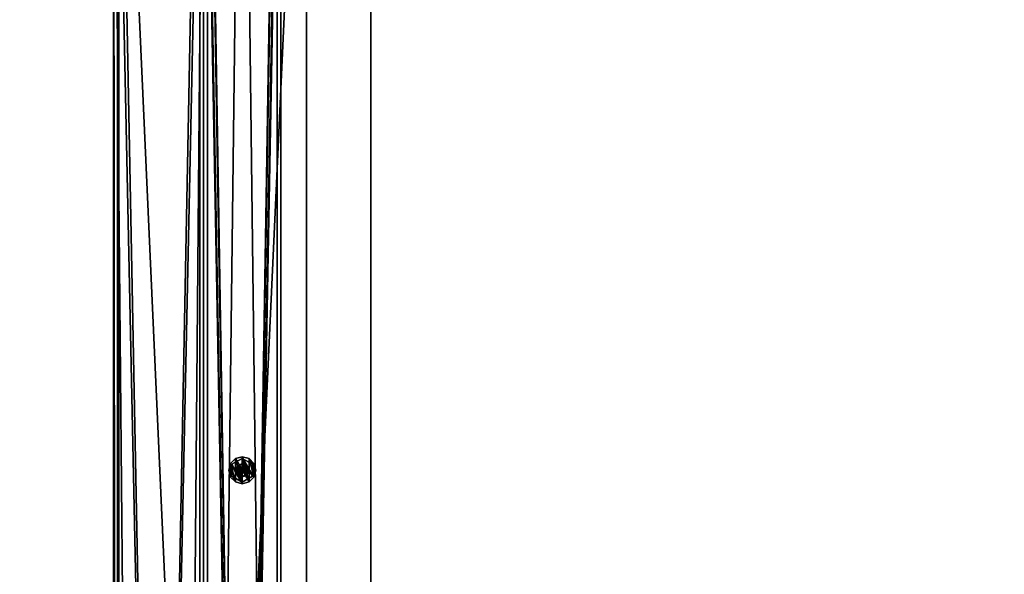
# Model space of a CAD drawing. Header units: millimetres. Extents: x 60485 to 71303, y 100 to 16900.
# Tile 221 of 256: x 62027 to 62792, y 7589 to 8020. Entities that reach past the tile are written whole.
import ezdxf

# ---------------------------------------------------------------- set-up
doc = ezdxf.new("R2010")
doc.units = ezdxf.units.MM
for name, color, linetype in [('1', 7, 'Continuous'), ('13', 7, 'Continuous'), ('3', 7, 'Continuous'), ('4', 7, 'Continuous'), ('95', 7, 'Continuous')]:
    doc.layers.add(name, color=color, linetype=linetype)

msp = doc.modelspace()

# ---------------------------------------------------------------- meshes
at = {"layer": '1', "color": 7}
mesh = msp.add_polyface(dxfattribs=at)
corners = [(62099.99, 300, 2950), (62099.99, 300, 0), (62099.99, 16700, 0), (62099.99, 16700, 2950), (62299.99, 300, 0), (62299.99, 16700, 0), (62299.99, 300, 2950), (62299.99, 16700, 2950)]
mesh.append_faces([[corners[k] for k in face] for face in [(0, 2, 3, 3), (1, 5, 2, 2), (4, 7, 5, 5), (6, 3, 7, 7), (1, 6, 4, 4), (3, 5, 7, 7)]], dxfattribs={"vtx0": -1, "color": 7})
mesh.append_faces([[corners[k] for k in face] for face in [(0, 1, 2, 2), (1, 4, 5, 5), (4, 6, 7, 7), (6, 0, 3, 3), (1, 0, 6, 6), (3, 2, 5, 5)]], dxfattribs={"vtx2": -1, "vtx3": -1, "color": 7})
at = {"layer": '13', "color": 20}
mesh = msp.add_polyface(dxfattribs=at)
corners = [(62202.49, 7674.32, 2967), (62199.99, 7674.99, 2967), (62199.99, 7674.99, 2949), (62202.49, 7674.32, 2949), (62197.49, 7674.32, 2967), (62197.49, 7674.32, 2949), (62204.3, 7672.48, 2949), (62199.99, 7674.97, 2949), (62199.99, 7674.97, 2884), (62195.68, 7672.48, 2884), (62207.99, 7674.61, 2963.04), (62199.99, 7679.23, 2963.04), (62199.99, 7679.23, 2955), (62207.99, 7674.61, 2955), (62191.99, 7674.61, 2963.04), (62191.99, 7674.61, 2955), (62209.09, 7675.24, 2955), (62205.24, 7679.09, 2955), (62205.24, 7679.09, 2953), (62209.09, 7675.24, 2953), (62199.99, 7680.49, 2955), (62199.99, 7680.49, 2953), (62194.74, 7679.09, 2955), (62194.74, 7679.09, 2953), (62190.9, 7675.24, 2955), (62190.9, 7675.24, 2953), (62209.09, 7664.74, 2955), (62205.24, 7660.9, 2955), (62199.99, 7659.49, 2955), (62205.24, 7660.9, 2953), (62209.09, 7664.74, 2953), (62210.49, 7669.99, 2953), (62199.99, 8260.76, 2963.04), (62207.99, 8265.37, 2963.04), (62207.99, 8265.37, 2955), (62199.99, 8260.76, 2955), (62191.99, 8265.37, 2963.04), (62199.99, 8259.49, 2955), (62205.24, 8260.9, 2955), (62205.24, 8260.9, 2953), (62199.99, 8259.49, 2953), (62209.09, 8264.74, 2955), (62209.09, 8264.74, 2953), (62190.9, 8264.74, 2955), (62194.74, 8260.9, 2955), (62194.74, 8260.9, 2953), (62190.9, 8264.74, 2953), (62190.9, 8275.24, 2953)]
mesh.append_faces([[corners[k] for k in face] for face in [(0, 2, 3, 3), (1, 5, 2, 2), (7, 9, 8, 8), (10, 12, 13, 13), (11, 15, 12, 12), (16, 18, 19, 19), (17, 21, 18, 18), (20, 23, 21, 21), (22, 25, 23, 23), (18, 31, 19, 19), (32, 34, 35, 35), (37, 39, 40, 40), (38, 42, 39, 39), (43, 45, 46, 46), (44, 40, 45, 45)]], dxfattribs={"vtx0": -1, "color": 20})
mesh.append_faces([[corners[k] for k in face] for face in [(16, 26, 17, 17), (17, 27, 20, 20), (20, 28, 22, 22), (23, 29, 21, 21), (21, 30, 18, 18)]], dxfattribs={"vtx0": -1, "vtx1": -1, "color": 20})
mesh.append_faces([[corners[k] for k in face] for face in [(47, 45, 40, 40)]], dxfattribs={"vtx0": -1, "vtx2": -1, "vtx3": -1, "color": 20})
mesh.append_faces([[corners[k] for k in face] for face in [(0, 1, 2, 2), (1, 4, 5, 5), (6, 7, 8, 8), (10, 11, 12, 12), (11, 14, 15, 15), (16, 17, 18, 18), (17, 20, 21, 21), (20, 22, 23, 23), (22, 24, 25, 25), (32, 33, 34, 34), (36, 32, 35, 35), (37, 38, 39, 39), (38, 41, 42, 42), (43, 44, 45, 45), (44, 37, 40, 40)]], dxfattribs={"vtx2": -1, "vtx3": -1, "color": 20})
mesh = msp.add_polyface(dxfattribs=at)
corners = [(62207.99, 7074.61, 2963.04), (62199.99, 7079.23, 2963.04), (62199.99, 7079.23, 2955), (62191.99, 7074.61, 2963.04), (62191.99, 7074.61, 2955), (62209.09, 7075.24, 2955), (62205.24, 7079.09, 2955), (62205.24, 7079.09, 2953), (62209.09, 7075.24, 2953), (62199.99, 7080.49, 2955), (62199.99, 7080.49, 2953), (62194.74, 7079.09, 2955), (62194.74, 7079.09, 2953), (62190.9, 7075.24, 2955), (62190.9, 7075.24, 2953), (62209.09, 7064.74, 2953), (62199.99, 7664.99, 2967), (62202.49, 7665.66, 2967), (62202.49, 7665.66, 2949), (62199.99, 7664.99, 2949), (62197.49, 7665.66, 2967), (62197.49, 7665.66, 2949), (62199.99, 7665.02, 2949), (62204.3, 7667.5, 2884), (62199.99, 7665.02, 2884), (62195.68, 7667.5, 2949), (62199.99, 7660.76, 2963.04), (62207.99, 7665.37, 2963.04), (62207.99, 7665.37, 2955), (62199.99, 7660.76, 2955), (62191.99, 7665.37, 2963.04), (62191.99, 7665.37, 2955), (62199.99, 7659.49, 2955), (62205.24, 7660.9, 2955), (62205.24, 7660.9, 2953), (62199.99, 7659.49, 2953), (62209.09, 7664.74, 2955), (62209.09, 7664.74, 2953), (62210.49, 7669.99, 2953), (62190.9, 7664.74, 2955), (62194.74, 7660.9, 2955), (62194.74, 7660.9, 2953), (62190.9, 7664.74, 2953), (62199.99, 7680.49, 2955), (62194.74, 7679.09, 2955), (62189.49, 7669.99, 2953), (62190.9, 7675.24, 2953), (62194.74, 7679.09, 2953)]
mesh.append_faces([[corners[k] for k in face] for face in [(1, 4, 2, 2), (5, 7, 8, 8), (6, 10, 7, 7), (9, 12, 10, 10), (11, 14, 12, 12), (16, 18, 19, 19), (20, 19, 21, 21), (22, 23, 24, 24), (26, 28, 29, 29), (30, 29, 31, 31), (32, 34, 35, 35), (33, 37, 34, 34), (36, 38, 37, 37), (39, 41, 42, 42), (40, 35, 41, 41), (41, 45, 42, 42)]], dxfattribs={"vtx0": -1, "color": 20})
mesh.append_faces([[corners[k] for k in face] for face in [(10, 15, 7, 7)]], dxfattribs={"vtx0": -1, "vtx1": -1, "color": 20})
mesh.append_faces([[corners[k] for k in face] for face in [(43, 33, 32, 32), (44, 32, 40, 40), (46, 41, 35, 35), (47, 35, 34, 34)]], dxfattribs={"vtx0": -1, "vtx2": -1, "vtx3": -1, "color": 20})
mesh.append_faces([[corners[k] for k in face] for face in [(0, 1, 2, 2), (1, 3, 4, 4), (5, 6, 7, 7), (6, 9, 10, 10), (9, 11, 12, 12), (11, 13, 14, 14), (16, 17, 18, 18), (20, 16, 19, 19), (25, 22, 24, 24), (26, 27, 28, 28), (30, 26, 29, 29), (32, 33, 34, 34), (33, 36, 37, 37), (39, 40, 41, 41), (40, 32, 35, 35)]], dxfattribs={"vtx2": -1, "vtx3": -1, "color": 20})
mesh = msp.add_polyface(dxfattribs=at)
corners = [(62197.49, 7674.32, 2967), (62195.66, 7672.49, 2967), (62195.66, 7672.49, 2949), (62197.49, 7674.32, 2949), (62194.99, 7669.99, 2967), (62194.99, 7669.99, 2949), (62199.99, 7674.99, 2967), (62199.99, 7664.99, 2967), (62197.49, 7665.66, 2967), (62199.99, 7664.99, 2949), (62202.49, 7665.66, 2949), (62199.99, 7674.99, 2949), (62199.99, 7674.97, 2949), (62195.68, 7672.48, 2949), (62195.68, 7672.48, 2884), (62195.68, 7667.5, 2884), (62199.99, 7665.02, 2949), (62199.99, 7665.02, 2884), (62199.99, 7674.97, 2884), (62191.99, 7674.61, 2963.04), (62191.99, 7665.37, 2955), (62191.99, 7674.61, 2955), (62199.99, 7679.23, 2963.04), (62199.99, 7660.76, 2963.04), (62199.99, 7660.76, 2955), (62199.99, 7679.23, 2955), (62199.99, 7670.57, 2964.04), (62199.49, 7670.28, 2964.04), (62199.49, 7670.28, 2963.04), (62199.99, 7670.57, 2963.04), (62199.49, 7669.7, 2963.04), (62199.99, 7669.42, 2964.04), (62200.49, 7669.7, 2963.04), (62199.99, 7670.49, 2950), (62199.74, 7670.43, 2950), (62199.74, 7670.43, 2949), (62199.99, 7670.49, 2949), (62199.56, 7670.24, 2950), (62199.56, 7670.24, 2949), (62199.49, 7669.99, 2950), (62199.49, 7669.99, 2949), (62199.99, 7669.49, 2950), (62199.74, 7669.56, 2950), (62199.74, 7669.56, 2949), (62200.24, 7669.56, 2949), (62190.9, 7675.24, 2955), (62189.49, 7669.99, 2955), (62189.49, 7669.99, 2953), (62190.9, 7675.24, 2953), (62194.74, 7679.09, 2955), (62194.74, 7660.9, 2955), (62190.9, 7664.74, 2955), (62194.74, 7660.9, 2953), (62199.99, 7659.49, 2953), (62194.74, 7679.09, 2953)]
mesh.append_faces([[corners[k] for k in face] for face in [(0, 2, 3, 3), (1, 5, 2, 2), (13, 15, 14, 14), (19, 20, 21, 21), (26, 28, 29, 29), (27, 30, 28, 28), (33, 35, 36, 36), (34, 38, 35, 35), (37, 40, 38, 38), (45, 47, 48, 48), (45, 51, 46, 46)]], dxfattribs={"vtx0": -1, "color": 20})
mesh.append_faces([[corners[k] for k in face] for face in [(6, 7, 0, 0), (0, 8, 1, 1), (2, 9, 3, 3), (3, 10, 11, 11), (12, 16, 13, 13), (14, 17, 18, 18), (22, 23, 19, 19), (21, 24, 25, 25), (26, 31, 27, 27), (28, 32, 29, 29), (33, 41, 34, 34), (34, 42, 37, 37), (38, 43, 35, 35), (35, 44, 36, 36), (49, 50, 45, 45), (47, 52, 48, 48), (48, 53, 54, 54)]], dxfattribs={"vtx0": -1, "vtx1": -1, "color": 20})
mesh.append_faces([[corners[k] for k in face] for face in [(0, 1, 2, 2), (1, 4, 5, 5), (12, 13, 14, 14), (26, 27, 28, 28), (33, 34, 35, 35), (34, 37, 38, 38), (37, 39, 40, 40), (45, 46, 47, 47)]], dxfattribs={"vtx2": -1, "vtx3": -1, "color": 20})
mesh = msp.add_polyface(dxfattribs=at)
corners = [(62194.99, 7669.99, 2967), (62195.66, 7667.49, 2967), (62195.66, 7667.49, 2949), (62194.99, 7669.99, 2949), (62197.49, 7665.66, 2967), (62197.49, 7665.66, 2949), (62197.49, 7674.32, 2967), (62199.99, 7664.99, 2967), (62195.66, 7672.49, 2967), (62195.66, 7672.49, 2949), (62199.99, 7664.99, 2949), (62195.68, 7672.48, 2949), (62195.68, 7667.5, 2949), (62195.68, 7667.5, 2884), (62199.99, 7665.02, 2884), (62199.99, 7665.02, 2949), (62195.68, 7672.48, 2884), (62191.99, 7674.61, 2963.04), (62191.99, 7665.37, 2963.04), (62191.99, 7665.37, 2955), (62199.99, 7660.76, 2963.04), (62199.99, 7660.76, 2955), (62191.99, 7674.61, 2955), (62199.49, 7670.28, 2964.04), (62199.49, 7669.7, 2964.04), (62199.49, 7669.7, 2963.04), (62199.99, 7669.42, 2964.04), (62199.99, 7669.42, 2963.04), (62199.49, 7670.28, 2963.04), (62199.49, 7669.99, 2950), (62199.56, 7669.74, 2950), (62199.56, 7669.74, 2949), (62199.49, 7669.99, 2949), (62199.74, 7669.56, 2950), (62199.74, 7669.56, 2949), (62199.99, 7669.49, 2949), (62199.74, 7670.43, 2950), (62199.99, 7669.49, 2950), (62199.56, 7670.24, 2950), (62199.56, 7670.24, 2949), (62199.74, 7670.43, 2949), (62189.49, 7669.99, 2955), (62190.9, 7664.74, 2955), (62190.9, 7664.74, 2953), (62189.49, 7669.99, 2953), (62190.9, 7675.24, 2955), (62194.74, 7660.9, 2955)]
mesh.append_faces([[corners[k] for k in face] for face in [(0, 2, 3, 3), (1, 5, 2, 2), (0, 4, 1, 1), (2, 9, 3, 3), (12, 14, 13, 13), (11, 15, 12, 12), (14, 16, 13, 13), (17, 20, 18, 18), (21, 22, 19, 19), (24, 27, 25, 25), (23, 26, 24, 24), (27, 28, 25, 25), (29, 31, 32, 32), (30, 34, 31, 31), (33, 35, 34, 34), (38, 30, 29, 29), (31, 39, 32, 32), (41, 43, 44, 44)]], dxfattribs={"vtx0": -1, "color": 20})
mesh.append_faces([[corners[k] for k in face] for face in [(8, 4, 0, 0)]], dxfattribs={"vtx0": -1, "vtx1": -1, "color": 20})
mesh.append_faces([[corners[k] for k in face] for face in [(6, 7, 4, 4), (9, 2, 5, 5), (9, 5, 10, 10), (36, 37, 33, 33), (38, 33, 30, 30), (39, 31, 34, 34), (40, 34, 35, 35), (45, 46, 42, 42)]], dxfattribs={"vtx0": -1, "vtx2": -1, "vtx3": -1, "color": 20})
mesh.append_faces([[corners[k] for k in face] for face in [(0, 1, 2, 2), (1, 4, 5, 5), (11, 12, 13, 13), (17, 18, 19, 19), (23, 24, 25, 25), (24, 26, 27, 27), (29, 30, 31, 31), (30, 33, 34, 34), (41, 42, 43, 43)]], dxfattribs={"vtx2": -1, "vtx3": -1, "color": 20})
mesh = msp.add_polyface(dxfattribs=at)
corners = [(62202.49, 7665.66, 2967), (62204.32, 7667.49, 2967), (62204.32, 7667.49, 2949), (62202.49, 7665.66, 2949), (62204.99, 7669.99, 2967), (62204.99, 7669.99, 2949), (62204.32, 7672.49, 2967), (62202.49, 7674.32, 2967), (62199.99, 7674.99, 2967), (62199.99, 7664.99, 2967), (62197.49, 7674.32, 2949), (62199.99, 7664.99, 2949), (62199.99, 7674.99, 2949), (62199.99, 7665.02, 2949), (62204.3, 7667.5, 2949), (62204.3, 7667.5, 2884), (62204.3, 7672.48, 2884), (62199.99, 7674.97, 2949), (62199.99, 7674.97, 2884), (62199.99, 7665.02, 2884), (62207.99, 7665.37, 2963.04), (62207.99, 7674.61, 2955), (62207.99, 7665.37, 2955), (62199.99, 7679.23, 2963.04), (62199.99, 7660.76, 2963.04), (62199.99, 7679.23, 2955), (62199.99, 7660.76, 2955), (62199.99, 7669.42, 2964.04), (62200.49, 7669.7, 2964.04), (62200.49, 7669.7, 2963.04), (62199.99, 7669.42, 2963.04), (62200.49, 7670.28, 2963.04), (62199.99, 7670.57, 2964.04), (62199.49, 7670.28, 2963.04), (62199.99, 7669.49, 2950), (62200.24, 7669.56, 2950), (62200.24, 7669.56, 2949), (62199.99, 7669.49, 2949), (62200.42, 7669.74, 2950), (62200.42, 7669.74, 2949), (62200.49, 7669.99, 2950), (62200.49, 7669.99, 2949), (62199.74, 7669.56, 2950), (62200.42, 7670.24, 2950), (62200.24, 7670.43, 2950), (62199.99, 7670.49, 2950), (62199.74, 7670.43, 2949), (62199.99, 7670.49, 2949), (62209.09, 7664.74, 2955), (62210.49, 7669.99, 2955), (62210.49, 7669.99, 2953), (62205.24, 7679.09, 2955), (62205.24, 7660.9, 2955), (62199.99, 7680.49, 2953), (62205.24, 7660.9, 2953), (62209.09, 7664.74, 2953)]
mesh.append_faces([[corners[k] for k in face] for face in [(0, 2, 3, 3), (1, 5, 2, 2), (1, 6, 4, 4), (14, 16, 15, 15), (20, 21, 22, 22), (27, 29, 30, 30), (28, 31, 29, 29), (34, 36, 37, 37), (35, 39, 36, 36), (38, 41, 39, 39), (38, 43, 40, 40)]], dxfattribs={"vtx0": -1, "color": 20})
mesh.append_faces([[corners[k] for k in face] for face in [(7, 1, 0, 0), (8, 0, 9, 9), (10, 11, 3, 3), (12, 3, 2, 2), (17, 14, 13, 13), (18, 19, 15, 15), (23, 20, 24, 24), (25, 26, 22, 22), (32, 28, 27, 27), (33, 30, 29, 29), (44, 38, 35, 35), (45, 35, 34, 34), (46, 37, 36, 36), (47, 36, 39, 39), (51, 48, 52, 52), (53, 54, 55, 55)]], dxfattribs={"vtx0": -1, "vtx2": -1, "vtx3": -1, "color": 20})
mesh.append_faces([[corners[k] for k in face] for face in [(0, 1, 2, 2), (1, 4, 5, 5), (13, 14, 15, 15), (27, 28, 29, 29), (34, 35, 36, 36), (35, 38, 39, 39), (38, 40, 41, 41), (42, 34, 37, 37), (48, 49, 50, 50)]], dxfattribs={"vtx2": -1, "vtx3": -1, "color": 20})
mesh = msp.add_polyface(dxfattribs=at)
corners = [(62204.99, 7669.99, 2967), (62204.32, 7672.49, 2967), (62204.32, 7672.49, 2949), (62204.99, 7669.99, 2949), (62202.49, 7674.32, 2967), (62202.49, 7674.32, 2949), (62204.32, 7667.49, 2967), (62202.49, 7665.66, 2967), (62199.99, 7674.99, 2967), (62199.99, 7674.99, 2949), (62204.32, 7667.49, 2949), (62204.3, 7667.5, 2949), (62204.3, 7672.48, 2949), (62204.3, 7672.48, 2884), (62199.99, 7674.97, 2884), (62199.99, 7674.97, 2949), (62204.3, 7667.5, 2884), (62207.99, 7665.37, 2963.04), (62207.99, 7674.61, 2963.04), (62207.99, 7674.61, 2955), (62199.99, 7679.23, 2963.04), (62199.99, 7679.23, 2955), (62207.99, 7665.37, 2955), (62200.49, 7669.7, 2964.04), (62200.49, 7670.28, 2964.04), (62200.49, 7670.28, 2963.04), (62199.99, 7670.57, 2964.04), (62199.99, 7670.57, 2963.04), (62200.49, 7669.7, 2963.04), (62200.49, 7669.99, 2950), (62200.42, 7670.24, 2950), (62200.42, 7670.24, 2949), (62200.49, 7669.99, 2949), (62200.24, 7670.43, 2950), (62200.24, 7670.43, 2949), (62199.99, 7670.49, 2950), (62199.99, 7670.49, 2949), (62200.42, 7669.74, 2950), (62200.24, 7669.56, 2950), (62200.42, 7669.74, 2949), (62210.49, 7669.99, 2955), (62209.09, 7675.24, 2955), (62209.09, 7675.24, 2953), (62210.49, 7669.99, 2953), (62209.09, 7664.74, 2955), (62205.24, 7679.09, 2953), (62209.09, 7664.74, 2953)]
mesh.append_faces([[corners[k] for k in face] for face in [(0, 2, 3, 3), (1, 5, 2, 2), (5, 3, 2, 2), (12, 14, 13, 13), (11, 15, 12, 12), (14, 16, 13, 13), (17, 20, 18, 18), (21, 22, 19, 19), (24, 27, 25, 25), (23, 26, 24, 24), (27, 28, 25, 25), (29, 31, 32, 32), (30, 34, 31, 31), (33, 36, 34, 34), (31, 39, 32, 32), (40, 42, 43, 43), (44, 41, 40, 40)]], dxfattribs={"vtx0": -1, "color": 20})
mesh.append_faces([[corners[k] for k in face] for face in [(1, 6, 4, 4), (4, 7, 8, 8), (9, 10, 5, 5), (30, 37, 33, 33), (33, 38, 35, 35), (36, 39, 34, 34), (34, 39, 31, 31)]], dxfattribs={"vtx0": -1, "vtx1": -1, "color": 20})
mesh.append_faces([[corners[k] for k in face] for face in [(5, 10, 3, 3), (45, 46, 43, 43)]], dxfattribs={"vtx0": -1, "vtx2": -1, "vtx3": -1, "color": 20})
mesh.append_faces([[corners[k] for k in face] for face in [(0, 1, 2, 2), (1, 4, 5, 5), (11, 12, 13, 13), (17, 18, 19, 19), (23, 24, 25, 25), (24, 26, 27, 27), (29, 30, 31, 31), (30, 33, 34, 34), (33, 35, 36, 36), (40, 41, 42, 42)]], dxfattribs={"vtx2": -1, "vtx3": -1, "color": 20})
at = {"layer": '3', "color": 91}
mesh = msp.add_polyface(dxfattribs=at)
corners = [(60681.18, 8292.02, 5425.18), (60709.22, 8336.15, 5438.67), (63118.82, 6936.02, 5010.61), (63090.78, 6891.89, 4997.12), (60709.22, 8314.52, 5509.44), (63118.82, 6914.39, 5081.38), (60681.18, 8270.38, 5495.95), (63090.78, 6870.25, 5067.89), (60679.62, 8290.44, 5421.56), (60679.62, 8267.06, 5498.07), (63089.22, 6866.92, 5070), (63089.22, 6890.31, 4993.5), (60710.78, 8316.09, 5513.06), (63120.38, 6915.96, 5085), (60710.78, 8339.48, 5436.56), (63120.38, 6939.35, 5008.49)]
mesh.append_faces([[corners[k] for k in face] for face in [(0, 2, 3, 3), (1, 5, 2, 2), (4, 7, 5, 5), (6, 3, 7, 7), (8, 10, 11, 11), (9, 13, 10, 10), (12, 15, 13, 13), (14, 11, 15, 15)]], dxfattribs={"vtx0": -1, "color": 91})
mesh.append_faces([[corners[k] for k in face] for face in [(9, 6, 12, 12), (6, 8, 0, 0), (0, 8, 1, 1), (12, 4, 14, 14), (4, 12, 6, 6), (14, 1, 8, 8), (3, 10, 7, 7), (15, 2, 13, 13)]], dxfattribs={"vtx0": -1, "vtx1": -1, "color": 91})
mesh.append_faces([[corners[k] for k in face] for face in [(6, 9, 8, 8), (14, 4, 1, 1), (11, 3, 2, 2), (3, 11, 10, 10), (7, 10, 13, 13), (2, 15, 11, 11), (13, 2, 5, 5), (13, 5, 7, 7)]], dxfattribs={"vtx0": -1, "vtx2": -1, "vtx3": -1, "color": 91})
mesh.append_faces([[corners[k] for k in face] for face in [(0, 1, 2, 2), (1, 4, 5, 5), (4, 6, 7, 7), (6, 0, 3, 3), (8, 9, 10, 10), (9, 12, 13, 13), (12, 14, 15, 15), (14, 8, 11, 11)]], dxfattribs={"vtx2": -1, "vtx3": -1, "color": 91})
at = {"layer": '4', "color": 171}
mesh = msp.add_polyface(dxfattribs=at)
corners = [(62172.99, 8407, 5454.06), (62172.99, 8373, 5408.11), (62172.99, 5117, 4412.65), (62172.99, 5083, 4437.81), (62226.99, 8373, 5408.11), (62226.99, 5117, 4412.65), (62226.99, 8407, 5454.06), (62226.99, 5083, 4437.81), (62169.99, 8410, 5458.11), (62229.99, 8410, 5458.11), (62229.99, 5080, 4440.03), (62169.99, 5080, 4440.03), (62229.99, 8370, 5404.06), (62229.99, 5120, 4410.43), (62169.99, 8370, 5404.06), (62169.99, 5120, 4410.43)]
mesh.append_faces([[corners[k] for k in face] for face in [(0, 2, 3, 3), (1, 5, 2, 2), (4, 7, 5, 5), (6, 3, 7, 7), (8, 10, 11, 11), (9, 13, 10, 10), (12, 15, 13, 13), (14, 11, 15, 15)]], dxfattribs={"vtx0": -1, "color": 171})
mesh.append_faces([[corners[k] for k in face] for face in [(9, 6, 12, 12), (6, 8, 0, 0), (0, 8, 1, 1), (12, 4, 14, 14), (4, 12, 6, 6), (14, 1, 8, 8), (11, 3, 15, 15), (3, 10, 7, 7), (7, 10, 5, 5), (15, 2, 13, 13), (2, 15, 3, 3), (13, 5, 10, 10)]], dxfattribs={"vtx0": -1, "vtx1": -1, "color": 171})
mesh.append_faces([[corners[k] for k in face] for face in [(6, 9, 8, 8), (14, 4, 1, 1), (3, 11, 10, 10), (13, 2, 5, 5)]], dxfattribs={"vtx0": -1, "vtx2": -1, "vtx3": -1, "color": 171})
mesh.append_faces([[corners[k] for k in face] for face in [(0, 1, 2, 2), (1, 4, 5, 5), (4, 6, 7, 7), (6, 0, 3, 3), (8, 9, 10, 10), (9, 12, 13, 13), (12, 14, 15, 15), (14, 8, 11, 11)]], dxfattribs={"vtx2": -1, "vtx3": -1, "color": 171})
mesh = msp.add_polyface(dxfattribs=at)
corners = [(62172.99, 8373, 3067.03), (62172.99, 8407, 3033.03), (62172.99, 5083, 3033.03), (62172.99, 5117, 3067.03), (62226.99, 8407, 3033.03), (62226.99, 5083, 3033.03), (62226.99, 8373, 3067.03), (62226.99, 5117, 3067.03), (62169.99, 8370, 3070.03), (62229.99, 8370, 3070.03), (62229.99, 5120, 3070.03), (62169.99, 5120, 3070.03), (62229.99, 8410, 3030.03), (62229.99, 5080, 3030.03), (62169.99, 8410, 3030.03), (62169.99, 5080, 3030.03)]
mesh.append_faces([[corners[k] for k in face] for face in [(0, 2, 3, 3), (1, 5, 2, 2), (4, 7, 5, 5), (6, 3, 7, 7), (8, 10, 11, 11), (9, 13, 10, 10), (12, 15, 13, 13), (14, 11, 15, 15)]], dxfattribs={"vtx0": -1, "color": 171})
mesh.append_faces([[corners[k] for k in face] for face in [(9, 6, 12, 12), (6, 8, 0, 0), (0, 8, 1, 1), (12, 4, 14, 14), (4, 12, 6, 6), (14, 1, 8, 8), (11, 3, 15, 15), (3, 10, 7, 7), (7, 10, 5, 5), (15, 2, 13, 13), (2, 15, 3, 3), (13, 5, 10, 10)]], dxfattribs={"vtx0": -1, "vtx1": -1, "color": 171})
mesh.append_faces([[corners[k] for k in face] for face in [(6, 9, 8, 8), (14, 4, 1, 1), (3, 11, 10, 10), (13, 2, 5, 5)]], dxfattribs={"vtx0": -1, "vtx2": -1, "vtx3": -1, "color": 171})
mesh.append_faces([[corners[k] for k in face] for face in [(0, 1, 2, 2), (1, 4, 5, 5), (4, 6, 7, 7), (6, 0, 3, 3), (8, 9, 10, 10), (9, 12, 13, 13), (12, 14, 15, 15), (14, 8, 11, 11)]], dxfattribs={"vtx2": -1, "vtx3": -1, "color": 171})
at = {"layer": '95', "color": 133}
mesh = msp.add_polyface(dxfattribs=at)
corners = [(62102.98, 5080, 4218.19), (62102.98, 5080, 4282.19), (62102.98, 8405, 4282.19), (62102.98, 8405, 4218.19), (62166.98, 5080, 4282.19), (62166.98, 8405, 4282.19), (62166.98, 5080, 4218.19), (62166.98, 8405, 4218.19), (62099.98, 5080, 4215.19), (62169.98, 5080, 4215.19), (62169.98, 8405, 4215.19), (62099.98, 8405, 4215.19), (62169.98, 5080, 4285.19), (62169.98, 8405, 4285.19), (62099.98, 5080, 4285.19), (62099.98, 8405, 4285.19)]
mesh.append_faces([[corners[k] for k in face] for face in [(0, 2, 3, 3), (1, 5, 2, 2), (4, 7, 5, 5), (6, 3, 7, 7), (8, 10, 11, 11), (9, 13, 10, 10), (12, 15, 13, 13), (14, 11, 15, 15)]], dxfattribs={"vtx0": -1, "color": 133})
mesh.append_faces([[corners[k] for k in face] for face in [(9, 6, 12, 12), (6, 8, 0, 0), (0, 8, 1, 1), (12, 4, 14, 14), (4, 12, 6, 6), (14, 1, 8, 8), (11, 3, 15, 15), (3, 10, 7, 7), (7, 10, 5, 5), (15, 2, 13, 13), (2, 15, 3, 3), (13, 5, 10, 10)]], dxfattribs={"vtx0": -1, "vtx1": -1, "color": 133})
mesh.append_faces([[corners[k] for k in face] for face in [(6, 9, 8, 8), (14, 4, 1, 1), (3, 11, 10, 10), (13, 2, 5, 5)]], dxfattribs={"vtx0": -1, "vtx2": -1, "vtx3": -1, "color": 133})
mesh.append_faces([[corners[k] for k in face] for face in [(0, 1, 2, 2), (1, 4, 5, 5), (4, 6, 7, 7), (6, 0, 3, 3), (8, 9, 10, 10), (9, 12, 13, 13), (12, 14, 15, 15), (14, 8, 11, 11)]], dxfattribs={"vtx2": -1, "vtx3": -1, "color": 133})
mesh = msp.add_polyface(dxfattribs=at)
corners = [(62099.99, 8400, 2950), (62099.99, 8400, 3000), (62099.99, 5139.99, 3000), (62099.99, 5139.99, 2950), (62102.99, 8400, 3000), (62102.99, 5139.99, 3000), (62102.99, 8400, 2953), (62102.99, 5139.99, 2953), (62249.99, 8400, 2953), (62249.99, 5139.99, 2953), (62249.99, 8400, 2950), (62249.99, 5139.99, 2950)]
mesh.append_faces([[corners[k] for k in face] for face in [(0, 2, 3, 3), (1, 5, 2, 2), (4, 7, 5, 5), (6, 9, 7, 7), (8, 11, 9, 9), (10, 3, 11, 11), (0, 4, 1, 1), (8, 0, 10, 10), (7, 2, 5, 5)]], dxfattribs={"vtx0": -1, "color": 133})
mesh.append_faces([[corners[k] for k in face] for face in [(4, 0, 6, 6), (6, 0, 8, 8), (3, 7, 11, 11)]], dxfattribs={"vtx0": -1, "vtx1": -1, "color": 133})
mesh.append_faces([[corners[k] for k in face] for face in [(7, 3, 2, 2)]], dxfattribs={"vtx0": -1, "vtx2": -1, "vtx3": -1, "color": 133})
mesh.append_faces([[corners[k] for k in face] for face in [(9, 11, 7, 7)]], dxfattribs={"vtx1": -1, "color": 133})
mesh.append_faces([[corners[k] for k in face] for face in [(0, 1, 2, 2), (1, 4, 5, 5), (4, 6, 7, 7), (6, 8, 9, 9), (8, 10, 11, 11), (10, 0, 3, 3)]], dxfattribs={"vtx2": -1, "vtx3": -1, "color": 133})
mesh = msp.add_polyface(dxfattribs=at)
corners = [(62099.99, 8339.48, 5436.56), (62169.99, 8339.48, 5436.56), (62169.99, 689.04, 3097.58), (62099.99, 689.04, 3097.58), (62169.99, 8340.65, 5432.73), (62169.99, 690.21, 3093.76), (62103.99, 8340.65, 5432.73), (62103.99, 690.21, 3093.76), (62103.99, 8359.95, 5369.61), (62103.99, 709.51, 3030.64), (62099.99, 8359.95, 5369.61), (62099.99, 709.51, 3030.64)]
mesh.append_faces([[corners[k] for k in face] for face in [(0, 2, 3, 3), (1, 5, 2, 2), (4, 7, 5, 5), (6, 9, 7, 7), (8, 11, 9, 9), (10, 3, 11, 11), (0, 4, 1, 1), (8, 0, 10, 10), (7, 2, 5, 5)]], dxfattribs={"vtx0": -1, "color": 133})
mesh.append_faces([[corners[k] for k in face] for face in [(4, 0, 6, 6), (6, 0, 8, 8), (3, 7, 11, 11)]], dxfattribs={"vtx0": -1, "vtx1": -1, "color": 133})
mesh.append_faces([[corners[k] for k in face] for face in [(7, 3, 2, 2)]], dxfattribs={"vtx0": -1, "vtx2": -1, "vtx3": -1, "color": 133})
mesh.append_faces([[corners[k] for k in face] for face in [(9, 11, 7, 7)]], dxfattribs={"vtx1": -1, "color": 133})
mesh.append_faces([[corners[k] for k in face] for face in [(0, 1, 2, 2), (1, 4, 5, 5), (4, 6, 7, 7), (6, 8, 9, 9), (8, 10, 11, 11), (10, 0, 3, 3)]], dxfattribs={"vtx2": -1, "vtx3": -1, "color": 133})

doc.saveas('drawing.dxf')
